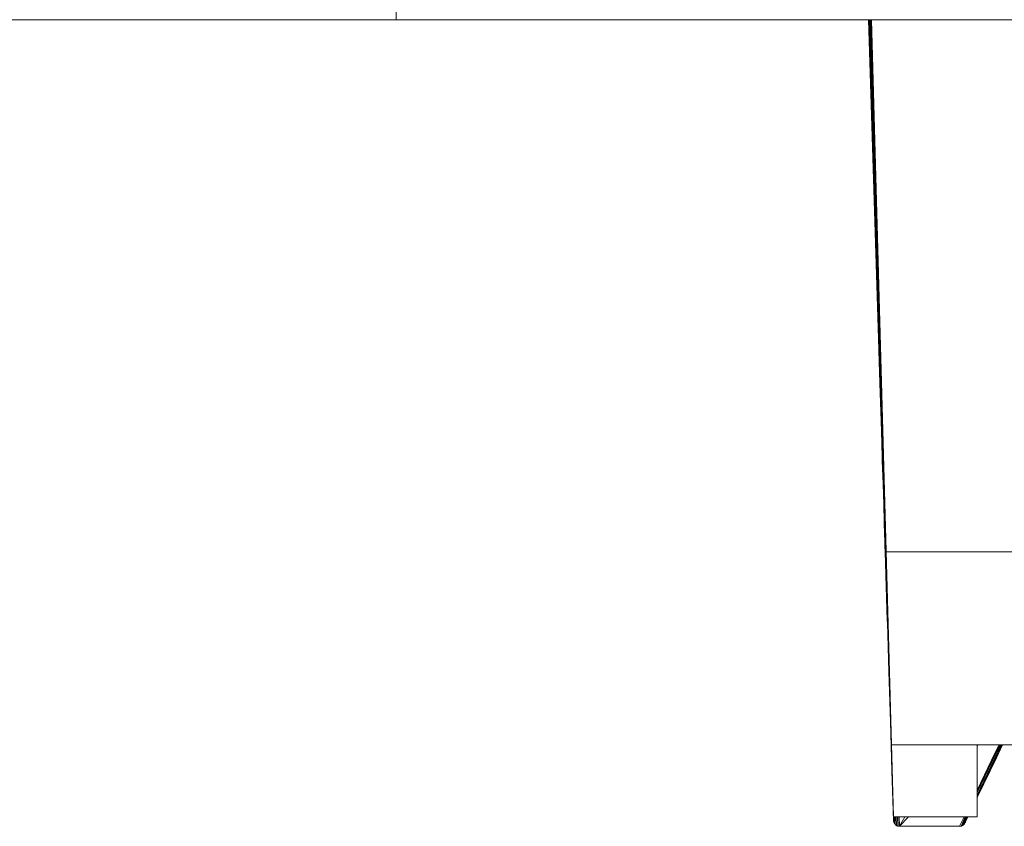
# Model space of a CAD drawing. Header units: centimetres. Extents: x 511 to 2122, y 723 to 1373.
# Tile 57 of 89: x 1488 to 1525, y 1103 to 1133. Entities that reach past the tile are written whole.
import ezdxf

# ---------------------------------------------------------------- set-up
doc = ezdxf.new("R2010")
doc.units = ezdxf.units.CM
for name, color, linetype, lineweight in [('G-IMPT', 8, 'Continuous', 18), ('I-FURN', 30, 'Continuous', 18), ('Q-CASE', 31, 'Continuous', 18)]:
    doc.layers.add(name, color=color, linetype=linetype, lineweight=lineweight)

# ---------------------------------------------------------------- blocks, each defined once
blk = doc.blocks.new('Componentes de gabinete 1 - Componentes de gabinete 1-338338-PROJETO_TÉRREO')
at = {"layer": 'Q-CASE'}
blk.add_line((1502.063, 1133), (1519.631, 1133), dxfattribs=at)
blk = doc.blocks.new('Componentes de gabinete 9 - Componentes de gabinete 9-401116-PROJETO_TÉRREO')
at = {"layer": 'Q-CASE'}
for p, q in [((1502.063, 1213), (1502.063, 1133)), ((1502.063, 1133), (1482.063, 1133))]:
    blk.add_line(p, q, dxfattribs=at)
blk = doc.blocks.new('BANQUETA BOSA - Jader Almeida - banqueta BOSSA__skp_3DGeom_118_Defintion-561656-PROJETO_TÉRREO')
at = {"layer": 'G-IMPT'}
for p, q in [((960.09, 1262.25), (962.88, 1268.04)), ((962.87, 1268.03), (960.09, 1262.25)), ((962.88, 1268.04), (960.2, 1262.25)), ((963.68, 1268.87), (960.49, 1262.25)), ((960.66, 1262.25), (964.08, 1269.17)), ((964.08, 1269.17), (960.87, 1262.25)), ((964.64, 1269.45), (961.16, 1262.25)), ((961.4, 1262.25), (965.12, 1269.7)), ((965.12, 1269.7), (961.7, 1262.25)), ((965.6, 1269.85), (961.97, 1262.25)), ((962.07, 1266.43), (962.11, 1266.55)), ((962.11, 1266.55), (962.07, 1266.43)), ((962.11, 1266.55), (962.23, 1266.82)), ((962.23, 1266.82), (962.11, 1266.55)), ((965.69, 1269.86), (962.39, 1262.25)), ((966.82, 1270), (963.08, 1262.25)), ((1008.57, 1262.25), (1016.03, 1270)), ((1008.66, 1262.25), (1016.03, 1270)), ((1016.03, 1270), (1008.69, 1262.25)), ((1011.72, 1262.25), (1016.03, 1270)), ((1011.82, 1262.25), (1016.03, 1270)), ((1016.27, 1262.25), (1016.03, 1270)), ((1016.33, 1262.25), (1016.03, 1270)), ((1016.03, 1270), (1016.27, 1262.25)), ((1018.45, 1269.36), (1017.28, 1269.84)), ((1018.49, 1269.34), (1017.28, 1269.84)), ((1017.52, 1262.25), (1017.28, 1269.84)), ((1017.54, 1262.25), (1017.3, 1269.83)), ((1017.59, 1262.25), (1017.3, 1269.83)), ((1018.71, 1262.25), (1018.49, 1269.34)), ((1018.75, 1262.25), (1018.49, 1269.34)), ((1019.71, 1262.25), (1019.51, 1268.56)), ((1019.74, 1262.25), (1019.51, 1268.56)), ((1020.46, 1262.25), (1020.3, 1267.53)), ((1020.48, 1262.25), (1020.3, 1267.53)), ((1020.92, 1262.14), (1020.79, 1266.34)), ((1020.93, 1262.15), (1020.79, 1266.34)), ((961.87, 1264.9), (961.9, 1265.17)), ((961.9, 1265.17), (961.87, 1264.9)), ((936.73, 1213.81), (952.57, 1245.87)), ((936.73, 1213.81), (952.18, 1245.85)), ((937.51, 1214.62), (952.57, 1245.85)), ((937.51, 1214.62), (952.57, 1244.6)), ((938.46, 1215.24), (952.57, 1244.49)), ((939.53, 1215.62), (952.45, 1242.41)), ((951.6, 1244.88), (952.07, 1245.85)), ((951.6, 1244.88), (952.18, 1245.85)), ((952.57, 1246.66), (952.18, 1245.85)), ((952.18, 1245.85), (952.57, 1246.66)), ((939.53, 1215.62), (952.57, 1240.92)), ((952.57, 1240.45), (940.66, 1215.75)), ((1026.02, 1102.83), (1021.87, 1232.58)), ((1025.82, 1104.07), (1022.15, 1222.53)), ((931.68, 1203.34), (936.73, 1213.81)), ((932.07, 1203.34), (937.51, 1214.62)), ((932.73, 1203.34), (938.46, 1215.24)), ((933.61, 1203.34), (939.53, 1215.62)), ((934.27, 1203.34), (940.66, 1215.75)), ((940.66, 1215.75), (934.98, 1203.97)), ((934.98, 1210.39), (935.18, 1210.82)), ((936.15, 1212.83), (936.62, 1213.81)), ((951.83, 1203.34), (952.57, 1204.12)), ((1025.82, 1104.07), (1023.65, 1168.37)), ((1025.81, 1104.22), (1025.39, 1105.16)), ((1025.4, 1105.02), (1025.82, 1104.07)), ((1025.43, 1104.95), (1025.47, 1103.79)), ((1025.62, 1106.09), (1025.45, 1105.2)), ((1025.45, 1105.2), (1025.77, 1105.66)), ((1025.45, 1105.2), (1025.78, 1105.62)), ((1025.45, 1105.2), (1025.85, 1104.17)), ((1025.45, 1105.2), (1025.5, 1103.79)), ((1025.62, 1106.09), (1025.81, 1104.22)), ((1025.77, 1105.66), (1025.81, 1104.22)), ((1025.81, 1104.22), (1025.78, 1105.62)), ((1025.85, 1104.17), (1025.78, 1105.62)), ((1025.81, 1104.22), (1025.8, 1105.5)), ((1025.85, 1104.17), (1025.8, 1105.5)), ((1025.85, 1104.17), (1025.5, 1103.79)), ((1025.5, 1103.79), (1025.9, 1102.76)), ((1025.67, 1104.41), (1025.71, 1103.24)), ((1025.81, 1104.22), (1025.97, 1104.43)), ((1026.01, 1102.98), (1025.81, 1104.22)), ((1025.82, 1104.07), (1025.81, 1104.22)), ((1025.82, 1104.07), (1026.02, 1102.83)), ((1025.83, 1104.07), (1025.88, 1102.76)), ((1025.88, 1102.76), (1025.84, 1104.07)), ((1025.85, 1104.17), (1025.97, 1104.43)), ((1025.85, 1104.17), (1026.01, 1103.07)), ((1025.85, 1104.17), (1025.9, 1102.76)), ((1025.9, 1102.76), (1026.05, 1101.67)), ((1026.01, 1102.98), (1025.97, 1104.43)), ((1026.01, 1103.07), (1025.97, 1104.43)), ((1026.01, 1102.98), (1026, 1103.34)), ((1026, 1103.34), (1026.01, 1102.98)), ((1026.01, 1103.07), (1026.05, 1101.67)), ((1026.02, 1102.83), (1026.01, 1102.98)), ((1026.05, 1101.67), (1026.02, 1102.83)), ((1026.05, 1101.67), (1026.02, 1102.83)), ((1026.05, 1101.67), (1026.02, 1102.83)), ((1026.02, 1102.83), (1026.05, 1101.67)), ((1026.05, 1101.67), (1027.78, 1045.11)), ((1026.4, 1068.88), (1027.78, 1045.11)), ((1027.05, 1045.13), (1027.78, 1045.11)), ((1027.16, 1041.18), (1027.3, 1042.31)), ((1027.66, 1043.87), (1027.23, 1042.69)), ((1027.3, 1042.31), (1027.7, 1043.9)), ((1027.71, 1043.47), (1027.3, 1042.31)), ((1027.43, 1038.75), (1027.3, 1042.31)), ((1027.36, 1043.05), (1027.38, 1042.31)), ((1027.37, 1043.07), (1027.39, 1042.31)), ((1027.43, 1038.75), (1027.71, 1043.47)), ((1027.78, 1045.11), (1027.66, 1043.87)), ((1027.69, 1043.87), (1027.86, 1038.99)), ((1027.83, 1039.9), (1027.71, 1043.47)), ((1027.72, 1043.87), (1027.88, 1038.99)), ((1027.88, 1038.99), (1027.73, 1043.87)), ((1027.89, 1038.99), (1027.74, 1043.87)), ((1028.31, 1029.34), (1027.82, 1045.11)), ((1028.31, 1029.34), (1027.82, 1045.11)), ((1028.31, 1029.34), (1027.82, 1045.11)), ((1027.82, 1045.11), (1028.31, 1029.34)), ((1027.83, 1044.69), (1027.94, 1041.1)), ((1027.83, 1039.9), (1027.83, 1044.69)), ((1027.94, 1041.1), (1027.83, 1039.9)), ((1027.86, 1038.99), (1027.94, 1041.1)), ((1027.97, 1040.19), (1027.86, 1038.99)), ((1027.94, 1041.1), (1027.97, 1040.19)), ((1027.97, 1040.19), (1028.2, 1032.92)), ((1028.09, 1031.74), (1027.97, 1040.19)), ((1027.33, 1035.25), (1027.46, 1037.84)), ((1027.83, 1039.9), (1027.43, 1038.75)), ((1027.46, 1037.84), (1027.43, 1038.75)), ((1027.46, 1037.84), (1027.83, 1039.9)), ((1027.86, 1038.99), (1027.46, 1037.84)), ((1027.7, 1030.61), (1027.46, 1037.84)), ((1027.47, 1038.75), (1027.5, 1037.84)), ((1027.5, 1038.75), (1027.53, 1037.84)), ((1027.51, 1038.75), (1027.53, 1037.84)), ((1027.7, 1030.61), (1027.86, 1038.99)), ((1027.86, 1038.99), (1027.83, 1039.9)), ((1028.09, 1031.74), (1027.86, 1038.99)), ((1028.2, 1032.92), (1028.09, 1031.74)), ((1028.2, 1032.92), (1028.52, 1022.52)), ((1028.42, 1021.36), (1028.2, 1032.92)), ((1027.58, 1026.09), (1027.7, 1030.61)), ((1028.09, 1031.74), (1027.7, 1030.61)), ((1028.04, 1020.25), (1027.7, 1030.61)), ((1028.04, 1020.25), (1028.09, 1031.74)), ((1028.42, 1021.36), (1028.09, 1031.74)), ((1028.52, 1022.53), (1028.22, 1028.23)), ((1028.52, 1022.53), (1028.31, 1029.34)), ((1027.78, 1018.93), (1028.04, 1020.25)), ((1028.02, 1010.41), (1028.1, 1018.33)), ((1028.42, 1021.36), (1028.04, 1020.25)), ((1028.1, 1018.33), (1028.04, 1020.25)), ((1028.2, 1018.61), (1028.09, 1020.25)), ((1028.15, 1018.33), (1028.09, 1020.25)), ((1028.1, 1018.33), (1028.42, 1021.36)), ((1028.48, 1019.44), (1028.1, 1018.33)), ((1028.55, 1004.32), (1028.1, 1018.33)), ((1028.52, 1022.52), (1028.42, 1021.36)), ((1028.48, 1019.44), (1028.42, 1021.31)), ((1028.43, 1021.49), (1028.52, 1022.53)), ((1028.51, 1019.44), (1028.43, 1021.31)), ((1028.49, 1019.44), (1028.43, 1021.31)), ((1028.48, 1019.44), (1028.52, 1022.52)), ((1028.58, 1020.59), (1028.48, 1019.44)), ((1028.55, 1004.32), (1028.48, 1019.44)), ((1028.92, 1005.4), (1028.48, 1019.44)), ((1028.58, 1020.59), (1028.52, 1022.53)), ((1028.52, 1022.52), (1028.58, 1020.59)), ((1028.58, 1020.59), (1029.02, 1006.54)), ((1028.92, 1005.4), (1028.58, 1020.59)), ((1028.52, 992.13), (1028.55, 1004.32)), ((1028.92, 1005.4), (1028.55, 1004.32)), ((1029.1, 987.21), (1028.55, 1004.32)), ((1029.02, 1006.54), (1028.92, 1005.4)), ((1029.1, 987.21), (1028.92, 1005.4)), ((1029.46, 988.27), (1028.92, 1005.4)), ((1029.02, 1006.54), (1029.55, 989.38)), ((1029.46, 988.27), (1029.02, 1006.54)), ((1029.1, 987.21), (1028.68, 986.53)), ((1029.46, 988.27), (1029.1, 987.21)), ((1029.1, 987.21), (1029.7, 968.55)), ((1029.1, 987.21), (1029.11, 970.68)), ((1029.55, 989.38), (1029.46, 988.27)), ((1029.46, 988.27), (1030.04, 969.59)), ((1029.46, 988.27), (1029.7, 968.55)), ((1029.55, 989.38), (1030.14, 970.67)), ((1030.26, 966.89), (1029.55, 989.38)), ((1029.55, 989.38), (1030.04, 969.59)), ((1030.26, 966.89), (1029.81, 978.96)), ((1029.79, 966.03), (1029.65, 968.32)), ((1029.78, 966.03), (1029.7, 968.55)), ((1030.12, 967.04), (1029.7, 968.55)), ((1029.79, 966.03), (1029.71, 968.55)), ((1030.14, 966.45), (1030.01, 969.33)), ((1030.12, 967.04), (1030.04, 969.59)), ((1030.22, 968.1), (1030.04, 969.59)), ((1030.12, 967.04), (1030.05, 969.33)), ((1030.12, 967.04), (1030.22, 968.1)), ((1030.14, 970.67), (1030.22, 968.1)), ((1030.22, 968.1), (1030.6, 955.92)), ((1029.78, 966.03), (1029.2, 967.4)), ((1029.26, 965.23), (1029.78, 966.03)), ((1029.78, 966.03), (1029.58, 953.92)), ((1029.78, 966.03), (1030.12, 967.04)), ((1029.78, 966.03), (1030.15, 954.11)), ((1030.12, 967.04), (1030.5, 955)), ((1030.12, 967.04), (1030.15, 954.11)), ((1030.14, 966.45), (1030.26, 966.89)), ((1030.6, 955.92), (1030.26, 966.89)), ((1029.59, 953.35), (1030.15, 954.11)), ((1030.15, 954.11), (1030.12, 935.85)), ((1030.15, 954.11), (1030.5, 955)), ((1030.15, 954.11), (1030.7, 936.49)), ((1030.5, 955), (1030.6, 955.92)), ((1030.5, 955), (1031.05, 937.19)), ((1030.5, 955), (1030.7, 936.49)), ((1030.6, 955.92), (1031.16, 937.91)), ((1030.6, 955.92), (1031.05, 937.19)), ((1029.78, 946.57), (1030.12, 935.85)), ((1030.12, 935.85), (1030.11, 934.53)), ((1030.12, 935.85), (1030.7, 936.49)), ((1030.12, 935.85), (1030.81, 913.92)), ((1030.7, 936.49), (1031.05, 937.19)), ((1030.7, 936.49), (1031.4, 914.34)), ((1030.7, 936.49), (1030.81, 913.92)), ((1031.05, 937.19), (1031.16, 937.91)), ((1031.05, 937.19), (1031.75, 914.81)), ((1031.05, 937.19), (1031.4, 914.34)), ((1031.16, 937.91), (1031.86, 915.29)), ((1031.16, 937.91), (1031.75, 914.81)), ((1030.81, 913.92), (1031.4, 914.34)), ((1030.81, 913.92), (1031.6, 889)), ((1030.81, 913.92), (1030.81, 909.25)), ((1031.4, 914.34), (1031.75, 914.81)), ((1031.4, 914.34), (1032.18, 889.19)), ((1031.4, 914.34), (1031.6, 889)), ((1031.75, 914.81), (1031.86, 915.29)), ((1031.75, 914.81), (1032.55, 889.39)), ((1031.75, 914.81), (1032.18, 889.19)), ((1031.86, 915.29), (1032.66, 889.6)), ((1031.86, 915.29), (1032.55, 889.39)), ((1031.6, 889), (1031.49, 884.8)), ((1032.18, 889.19), (1031.6, 889)), ((1031.6, 889), (1032.69, 870.31)), ((1032.03, 870.29), (1031.6, 889)), ((1032.55, 889.39), (1032.18, 889.19)), ((1032.69, 870.31), (1032.18, 889.19)), ((1032.66, 889.6), (1032.55, 889.39)), ((1032.55, 889.39), (1033.26, 870.33)), ((1032.55, 889.39), (1033.14, 870.33)), ((1032.69, 870.31), (1032.55, 889.39)), ((1033.13, 870.33), (1032.55, 889.39)), ((1032.66, 889.6), (1033.26, 870.33)), ((1032.22, 870.3), (1032.07, 874.97)), ((1031.8, 870.28), (1032.03, 870.29)), ((1032.03, 870.29), (1031.8, 870.28)), ((1032.03, 870.29), (1039.64, 609.31)), ((1040.69, 609.31), (1032.17, 870.3)), ((1032.17, 870.3), (1039.69, 609.31)), ((1032.69, 870.31), (1040.86, 609.31)), ((1033.13, 870.33), (1041, 609.31)), ((1041, 609.31), (1033.14, 870.33)), ((1041.27, 609.31), (1033.14, 870.33)), ((1041.36, 609.31), (1033.14, 870.33)), ((1033.26, 870.33), (1041.4, 609.31)), ((1039.35, 609.31), (1037.4, 670.98)), ((1040.04, 641.23), (1039.99, 642.59))]:
    blk.add_line(p, q, dxfattribs=at)
at = {"layer": 'G-IMPT', "flags": 128}
for points in [[(962.66, 1267.72), (962.73, 1267.82), (962.8, 1267.93)], [(962.8, 1267.93), (962.73, 1267.82), (962.66, 1267.72)], [(962.87, 1268.03), (962.87, 1268.03), (962.88, 1268.04), (962.88, 1268.04), (962.88, 1268.04)], [(962.88, 1268.04), (962.88, 1268.04), (962.88, 1268.04), (962.87, 1268.03), (962.87, 1268.03)], [(962.88, 1268.04), (963.08, 1268.25), (963.28, 1268.46), (963.48, 1268.67), (963.68, 1268.87)], [(963.68, 1268.87), (963.48, 1268.67), (963.28, 1268.46), (963.08, 1268.25), (962.88, 1268.04)], [(963.68, 1268.87), (963.78, 1268.95), (963.88, 1269.02), (963.98, 1269.1), (964.08, 1269.17)], [(964.08, 1269.17), (963.98, 1269.1), (963.88, 1269.02), (963.78, 1268.95), (963.68, 1268.87)], [(964.08, 1269.17), (964.22, 1269.24), (964.36, 1269.31), (964.5, 1269.38), (964.64, 1269.45)], [(964.64, 1269.45), (964.5, 1269.38), (964.36, 1269.31), (964.22, 1269.24), (964.08, 1269.17)], [(964.64, 1269.45), (964.76, 1269.52), (964.88, 1269.58), (965, 1269.64), (965.12, 1269.7)], [(965.12, 1269.7), (965, 1269.64), (964.88, 1269.58), (964.76, 1269.52), (964.64, 1269.45)], [(965.12, 1269.7), (965.24, 1269.74), (965.36, 1269.77), (965.48, 1269.81), (965.6, 1269.85)], [(965.6, 1269.85), (965.48, 1269.81), (965.36, 1269.77), (965.24, 1269.74), (965.12, 1269.7)], [(965.6, 1269.85), (965.62, 1269.85), (965.65, 1269.85), (965.67, 1269.86), (965.69, 1269.86)], [(965.69, 1269.86), (965.67, 1269.86), (965.65, 1269.85), (965.62, 1269.85), (965.6, 1269.85)], [(965.69, 1269.86), (965.97, 1269.89), (966.25, 1269.93), (966.54, 1269.96), (966.82, 1270)], [(966.82, 1270), (966.54, 1269.96), (966.25, 1269.93), (965.97, 1269.89), (965.69, 1269.86)], [(966.82, 1270), (979.12, 1270), (991.42, 1270), (1003.73, 1270), (1016.03, 1270)], [(1016.03, 1270), (1003.73, 1270), (991.42, 1270), (979.12, 1270), (966.82, 1270)], [(1016.03, 1270), (1016.34, 1269.96), (1016.65, 1269.92), (1016.97, 1269.88), (1017.28, 1269.84)], [(1017.28, 1269.84), (1016.97, 1269.88), (1016.65, 1269.92), (1016.34, 1269.96), (1016.03, 1270)], [(1017.28, 1269.84), (1017.28, 1269.83), (1017.29, 1269.83), (1017.3, 1269.83), (1017.3, 1269.83)], [(1017.3, 1269.83), (1017.3, 1269.83), (1017.29, 1269.83), (1017.28, 1269.83), (1017.28, 1269.84)], [(1017.3, 1269.83), (1017.59, 1269.71), (1017.87, 1269.59), (1018.16, 1269.48), (1018.45, 1269.36)], [(1018.45, 1269.36), (1018.16, 1269.48), (1017.87, 1269.59), (1017.59, 1269.71), (1017.3, 1269.83)], [(1018.49, 1269.34), (1018.48, 1269.34), (1018.47, 1269.35), (1018.46, 1269.35), (1018.45, 1269.36)], [(1018.49, 1269.34), (1018.73, 1269.15), (1018.97, 1268.97), (1019.21, 1268.78), (1019.46, 1268.6)], [(1019.46, 1268.6), (1019.21, 1268.78), (1018.97, 1268.97), (1018.73, 1269.15), (1018.49, 1269.34)], [(1019.46, 1268.6), (1019.47, 1268.59), (1019.48, 1268.58), (1019.5, 1268.57), (1019.51, 1268.56)], [(1019.51, 1268.56), (1019.5, 1268.57), (1019.48, 1268.58), (1019.47, 1268.59), (1019.46, 1268.6)], [(1019.51, 1268.56), (1019.69, 1268.32), (1019.87, 1268.08), (1020.06, 1267.85), (1020.24, 1267.61)], [(1020.24, 1267.61), (1020.06, 1267.85), (1019.87, 1268.08), (1019.69, 1268.32), (1019.51, 1268.56)], [(1020.24, 1267.61), (1020.25, 1267.59), (1020.27, 1267.57), (1020.28, 1267.55), (1020.3, 1267.53)], [(1020.3, 1267.53), (1020.28, 1267.55), (1020.27, 1267.57), (1020.25, 1267.59), (1020.24, 1267.61)], [(1020.3, 1267.53), (1020.41, 1267.26), (1020.52, 1266.99), (1020.63, 1266.72), (1020.74, 1266.45)], [(1020.74, 1266.45), (1020.63, 1266.72), (1020.52, 1266.99), (1020.41, 1267.26), (1020.3, 1267.53)], [(1020.74, 1266.45), (1020.76, 1266.42), (1020.77, 1266.4), (1020.78, 1266.37), (1020.79, 1266.34)], [(1020.79, 1266.34), (1020.78, 1266.37), (1020.77, 1266.4), (1020.76, 1266.42), (1020.74, 1266.45)], [(1020.79, 1266.34), (1020.83, 1266.06), (1020.87, 1265.77), (1020.92, 1265.49), (1020.96, 1265.21)], [(1020.96, 1265.21), (1020.92, 1265.49), (1020.87, 1265.77), (1020.83, 1266.06), (1020.79, 1266.34)], [(1022.22, 1224.62), (1022.17, 1226.41), (1021.76, 1239.34), (1021.36, 1252.28), (1020.96, 1265.21)], [(1020.96, 1265.21), (1022.22, 1224.62), (1023.49, 1184.02), (1024.75, 1143.43), (1026.02, 1102.83)], [(1020.96, 1265.21), (1021.36, 1252.28), (1021.76, 1239.34), (1022.17, 1226.41), (1022.22, 1224.62)], [(1026.02, 1102.83), (1024.75, 1143.43), (1023.49, 1184.02), (1022.22, 1224.62), (1020.96, 1265.21)], [(1025.33, 1106.63), (1025.42, 1106.45), (1025.52, 1106.27), (1025.62, 1106.09)], [(1025.62, 1106.09), (1025.52, 1106.27), (1025.42, 1106.45), (1025.33, 1106.63)], [(1025.62, 1106.09), (1025.66, 1105.98), (1025.69, 1105.88), (1025.73, 1105.77), (1025.77, 1105.66)], [(1025.77, 1105.66), (1025.73, 1105.77), (1025.69, 1105.88), (1025.66, 1105.98), (1025.62, 1106.09)], [(1025.77, 1105.66), (1025.77, 1105.65), (1025.77, 1105.64), (1025.78, 1105.63), (1025.78, 1105.62)], [(1025.78, 1105.62), (1025.78, 1105.63), (1025.77, 1105.64), (1025.77, 1105.65), (1025.77, 1105.66)], [(1025.78, 1105.62), (1025.78, 1105.59), (1025.79, 1105.56), (1025.79, 1105.53), (1025.8, 1105.5)], [(1025.8, 1105.5), (1025.79, 1105.53), (1025.79, 1105.56), (1025.78, 1105.59), (1025.78, 1105.62)], [(1025.8, 1105.5), (1025.84, 1105.23), (1025.88, 1104.97), (1025.93, 1104.7), (1025.97, 1104.43)], [(1025.97, 1104.43), (1025.93, 1104.7), (1025.88, 1104.97), (1025.84, 1105.23), (1025.8, 1105.5)], [(1025.97, 1104.43), (1025.97, 1104.42), (1025.97, 1104.41), (1025.97, 1104.4), (1025.97, 1104.39)], [(1025.97, 1104.39), (1025.97, 1104.4), (1025.97, 1104.41), (1025.97, 1104.42), (1025.97, 1104.43)], [(1025.99, 1103.69), (1025.98, 1104.04), (1025.97, 1104.39)], [(1025.97, 1104.39), (1025.98, 1104.06), (1025.99, 1103.73), (1026, 1103.4)], [(1025.97, 1104.39), (1025.98, 1104.04), (1025.99, 1103.69)], [(1026, 1103.4), (1025.99, 1103.73), (1025.98, 1104.06), (1025.97, 1104.39)], [(1028.31, 1029.34), (1028.29, 1029.06), (1028.26, 1028.78), (1028.24, 1028.5)], [(1028.24, 1028.5), (1028.26, 1028.78), (1028.29, 1029.06), (1028.31, 1029.34)], [(1029.7, 968.55), (1029.55, 968.32), (1029.41, 968.08), (1029.26, 967.85)], [(1029.26, 967.85), (1029.41, 968.08), (1029.55, 968.32), (1029.7, 968.55)], [(1030.04, 969.59), (1029.96, 969.33), (1029.87, 969.07), (1029.78, 968.81), (1029.7, 968.55)], [(1029.7, 968.55), (1029.78, 968.81), (1029.87, 969.07), (1029.96, 969.33), (1030.04, 969.59)], [(1030.14, 970.67), (1030.11, 970.4), (1030.09, 970.13), (1030.07, 969.86)], [(1030.07, 969.86), (1030.09, 970.13), (1030.11, 970.4), (1030.14, 970.67)], [(1032.17, 870.3), (1032.03, 874.97), (1031.88, 879.65), (1031.74, 884.32), (1031.6, 889)], [(1031.6, 889), (1031.74, 884.32), (1031.88, 879.65), (1032.03, 874.97), (1032.17, 870.3)], [(1032.03, 870.29), (1032.07, 870.29), (1032.1, 870.29), (1032.14, 870.29), (1032.17, 870.3)], [(1032.17, 870.3), (1032.14, 870.29), (1032.1, 870.29), (1032.07, 870.29), (1032.03, 870.29)], [(1032.17, 870.3), (1032.3, 870.3), (1032.43, 870.3), (1032.56, 870.31), (1032.69, 870.31)], [(1032.69, 870.31), (1032.56, 870.31), (1032.43, 870.3), (1032.3, 870.3), (1032.17, 870.3)], [(1032.17, 870.3), (1035.14, 774.44), (1038.11, 678.59), (1040.26, 609.31)], [(1040.26, 609.31), (1038.11, 678.59), (1035.14, 774.44), (1032.17, 870.3)], [(1032.69, 870.31), (1032.8, 870.31), (1032.91, 870.32), (1033.02, 870.32), (1033.13, 870.33)], [(1033.13, 870.33), (1033.02, 870.32), (1032.91, 870.32), (1032.8, 870.31), (1032.69, 870.31)], [(1033.17, 870.33), (1033.2, 870.33), (1033.23, 870.33), (1033.26, 870.33)], [(1033.26, 870.33), (1033.23, 870.33), (1033.2, 870.33), (1033.17, 870.33)]]:
    blk.add_lwpolyline(points, dxfattribs=at)
blk = doc.blocks.new('BANQUETA BOSA - Jader Almeida - banqueta BOSSA__skp_SimLab-561661-PROJETO_TÉRREO')
at = {"xscale": 0.2030840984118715, "yscale": 0.2030840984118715, "zscale": 0.2030840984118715}
blk.add_blockref('BANQUETA BOSA - Jader Almeida - banqueta BOSSA__skp_3DGeom_118_Defintion-561656-PROJETO_TÉRREO', (-107.67, -128.96), dxfattribs=at)
blk = doc.blocks.new('BANQUETA BOSA - Jader Almeida - banqueta BOSSA__skp-561655-PROJETO_TÉRREO')
blk.add_blockref('BANQUETA BOSA - Jader Almeida - banqueta BOSSA__skp_SimLab-561661-PROJETO_TÉRREO', (-107.67, 128.96))
blk = doc.blocks.new('BANQUETA BOSA - Jader Almeida - BANQUETA BOSA - Jader Almeida-558995-PROJETO_TÉRREO')
at = {"layer": 'I-FURN'}
for p, q in [((20.118, 29.467), (17.027, 29.467)), ((17.027, 29.467), (17.027, 26.808)), ((20.933, 0), (20.118, 29.467)), ((17.027, 26.808), (-21.473, 26.808)), ((17.027, 26.808), (20.191, 26.808)), ((-24.315, 19.671), (20.389, 19.671)), ((-25.002, 0), (20.933, 0))]:
    blk.add_line(p, q, dxfattribs=at)
at = {"xscale": 0.222222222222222, "yscale": 0.222222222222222, "zscale": 0.222222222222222}
blk.add_blockref('BANQUETA BOSA - Jader Almeida - banqueta BOSSA__skp-561655-PROJETO_TÉRREO', (21.893, -27.498), dxfattribs=at)

msp = doc.modelspace()

# ---------------------------------------------------------------- block references
at = {"layer": 'I-FURN', "rotation": 180}
msp.add_blockref('BANQUETA BOSA - Jader Almeida - BANQUETA BOSA - Jader Almeida-558995-PROJETO_TÉRREO', (1540.563, 1133), dxfattribs=at)
at = {"layer": 'Q-CASE'}
for name in ['Componentes de gabinete 9 - Componentes de gabinete 9-401116-PROJETO_TÉRREO', 'Componentes de gabinete 1 - Componentes de gabinete 1-338338-PROJETO_TÉRREO']:
    msp.add_blockref(name, (0, 0), dxfattribs=at)

doc.saveas('drawing.dxf')
